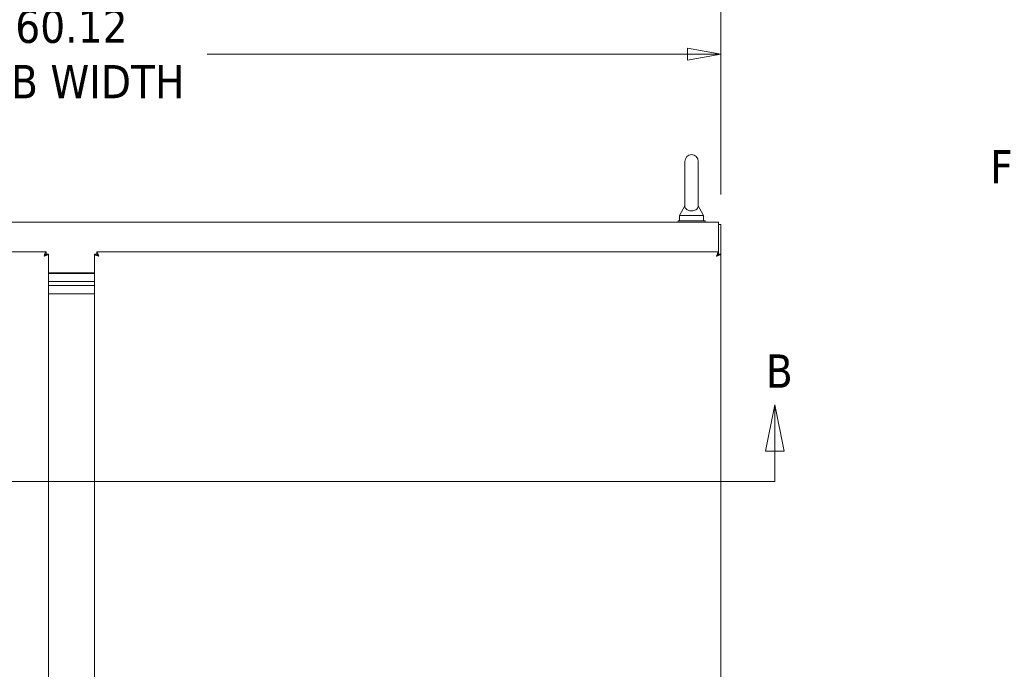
# Model space of a CAD drawing. Header units: inches. Extents: x 11 to 361, y 7 to 222.
# Tile 76 of 174: x 100 to 145, y 155 to 185. Entities that reach past the tile are written whole.
import ezdxf

# ---------------------------------------------------------------- set-up
doc = ezdxf.new("R2010")
doc.units = ezdxf.units.IN
doc.header["$LTSCALE"] = 22
doc.header["$MEASUREMENT"] = 0
doc.linetypes.add('DOUBLE_DASH_CHAIN', pattern=[1.2403, 0.6614, -0.0827, 0.1654, -0.0827, 0.1654, -0.0827])
doc.layers.get('0').update_dxf_attribs({"lineweight": 0})
for name, color, linetype, lineweight in [('Dimension (ANSI)', 7, 'Continuous', 5), ('Section Line (ANSI)', 7, 'DOUBLE_DASH_CHAIN', 5), ('Visible (ANSI)', 7, 'Continuous', 5)]:
    doc.layers.add(name, color=color, linetype=linetype, lineweight=lineweight)
doc.styles.add('Note Text (ANSI)', font='tahoma.ttf')
doc.styles.add('ROMANS', font='tahoma.ttf')
doc.dimstyles.new('Default (ANSI)', dxfattribs={"dimscale": 22, "dimtxt": 0.07, "dimasz": 0.07, "dimexe": 0.125, "dimexo": 0.0625, "dimgap": 0.031496, "dimtad": 0, "dimtih": 1, "dimtoh": 1, "dimrnd": 1e-08, "dimzin": 0, "dimdsep": 46, "dimtxsty": 'ROMANS', "dimblk": 'Filled-1', "dimcen": 0.09, "dimdle": 0.393701, "dimclrd": 256, "dimclre": 256, "dimclrt": 256, "dimadec": 0, "dimazin": 0, "dimtfac": 0.928571, "dimtofl": 0, "dimtmove": 0, "dimatfit": 3, "dimfxl": 1, "dimtolj": 1, "dimtzin": 0, "dimlwd": -1, "dimlwe": -1, "dimarcsym": 0})

# ---------------------------------------------------------------- blocks, each defined once
blk = doc.blocks.new('2dTransSection1')
at = {"layer": 'Section Line (ANSI)', "linetype": 'Continuous'}
for p, q in [((6.1134, 7.6204), (6.0939, 7.5224)), ((6.1134, 7.5224), (6.1134, 7.6204)), ((6.1329, 7.5224), (6.1134, 7.6204)), ((6.0939, 7.5224), (6.1329, 7.5224)), ((6.1134, 7.459), (6.1134, 7.5224)), ((5.7764, 7.459), (6.1134, 7.459))]:
    blk.add_line(p, q, dxfattribs=at)
at = {"layer": 'Section Line (ANSI)', "linetype": 'DOUBLE_DASH_CHAIN', "ltscale": 0.528822}
blk.add_line((3.1528, 7.459), (6.1134, 7.459), dxfattribs=at)
at = {"layer": 'Section Line (ANSI)', "linetype": 'Continuous', "flags": 128}
blk.add_lwpolyline([(6.1329, 7.5224), (6.1134, 7.6204), (6.0939, 7.5224), (6.1329, 7.5224)], dxfattribs=at)
at = {"layer": 'Section Line (ANSI)'}
blk.add_solid([(6.1329, 7.5224), (6.1134, 7.6204), (6.0939, 7.5224), (6.1329, 7.5224)], dxfattribs=at)
at = {"layer": 'Section Line (ANSI)', "insert": (6.0944, 7.6561), "char_height": 0.07, "attachment_point": 7, "style": 'Note Text (ANSI)'}
blk.add_mtext('B', dxfattribs=at)
blk = doc.blocks.new('Filled-1')
at = {"color": 0}
for p, q in [((0, 0), (-1, 0.179)), ((-1, 0.179), (-1, -0.179)), ((-1, 0), (0, 0)), ((-1, -0.179), (0, 0))]:
    blk.add_line(p, q, dxfattribs=at)
at = {"color": 0, "flags": 128}
blk.add_lwpolyline([(-1, -0.179), (0, 0), (-1, 0.179), (-1, -0.179)], dxfattribs=at)
at = {"color": 0}
blk.add_solid([(-1, -0.179), (0, 0), (-1, 0.179), (-1, -0.179)], dxfattribs=at)
blk = doc.blocks.new('*D17')
at = {"layer": 'Defpoints', "color": 0, "transparency": 16777216}
for p in [(156.325, 181.214), (156.325, 174.724), (155.45, 174.526)]:
    blk.add_point(p, dxfattribs=at)
at = {"layer": 'Dimension (ANSI)', "transparency": 16777216}
for p, q in [((155.45, 175.901), (155.45, 183.964)), ((156.325, 176.099), (156.325, 183.964)), ((153.91, 181.214), (152.37, 181.214)), ((157.865, 181.214), (159.405, 181.214))]:
    blk.add_line(p, q, dxfattribs=at)
at = {"layer": 'Dimension (ANSI)', "transparency": 16777216, "xscale": 1.54000000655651, "yscale": 1.54000000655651, "zscale": 1.54000000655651}
blk.add_blockref('Filled-1', (155.45, 181.214), dxfattribs=at)
at = {"layer": 'Dimension (ANSI)', "transparency": 16777216, "xscale": 1.54000000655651, "yscale": 1.54000000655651, "zscale": 1.54000000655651, "rotation": 180}
blk.add_blockref('Filled-1', (156.325, 181.214), dxfattribs=at)
at = {"layer": 'Dimension (ANSI)', "transparency": 16777216, "insert": (148.068, 181.214), "char_height": 1.54, "attachment_point": 5, "style": 'ROMANS'}
blk.add_mtext('\\A1;\\fTahoma|b0|i0;\\H1.5400;0.88\\P\\fTahoma|b0|i0;\\H1.5400;DOOR\\P\\fTahoma|b0|i0;\\H1.5400;FLANGE', dxfattribs=at)
blk = doc.blocks.new('*D18')
at = {"layer": 'Defpoints', "color": 0, "transparency": 16777216}
for p in [(131.99, 183.869), (71.865, 175.995), (131.99, 175.995)]:
    blk.add_point(p, dxfattribs=at)
at = {"layer": 'Dimension (ANSI)', "transparency": 16777216}
for p, q in [((71.865, 177.37), (71.865, 186.619)), ((131.99, 177.37), (131.99, 186.619)), ((73.405, 183.869), (95.643, 183.869)), ((130.45, 183.869), (108.213, 183.869))]:
    blk.add_line(p, q, dxfattribs=at)
at = {"layer": 'Dimension (ANSI)', "transparency": 16777216, "xscale": 1.54000000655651, "yscale": 1.54000000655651, "zscale": 1.54000000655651, "rotation": 180}
blk.add_blockref('Filled-1', (71.865, 183.869), dxfattribs=at)
at = {"layer": 'Dimension (ANSI)', "transparency": 16777216, "xscale": 1.54000000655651, "yscale": 1.54000000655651, "zscale": 1.54000000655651}
blk.add_blockref('Filled-1', (131.99, 183.869), dxfattribs=at)
at = {"layer": 'Dimension (ANSI)', "transparency": 16777216, "insert": (101.928, 183.869), "char_height": 1.54, "attachment_point": 5, "style": 'ROMANS'}
blk.add_mtext('\\A1;\\fTahoma|b0|i0;\\H1.5400;60.12\\P\\fTahoma|b0|i0;\\H1.5400;TUB WIDTH', dxfattribs=at)

msp = doc.modelspace()

# ---------------------------------------------------------------- linework, layer by layer
at = {"layer": 'Visible (ANSI)'}
for p, q in [((130.32639, 178.91135), (130.32639, 176.85135)), ((130.94639, 176.85135), (130.94639, 178.91135)), ((130.32639, 176.85135), (130.07639, 176.41135)), ((130.07639, 176.41135), (131.19639, 176.41135)), ((130.07639, 176.41135), (130.07639, 176.16135)), ((130.94639, 176.85135), (131.19639, 176.41135)), ((131.19639, 176.41135), (131.19639, 176.16135)), ((71.96939, 176.09885), (131.88639, 176.09885)), ((130.01139, 176.16135), (131.26139, 176.16135)), ((130.01139, 176.09885), (130.01139, 176.16135)), ((131.26139, 176.09885), (131.26139, 176.16135)), ((131.88639, 175.85423), (131.88639, 176.09885)), ((131.88639, 175.99485), (131.99039, 175.99485)), ((131.99039, 174.61915), (131.99039, 175.99485)), ((131.88639, 175.85423), (131.88639, 174.72385)), ((71.9661, 174.72385), (100.75668, 174.72385)), ((100.75668, 174.61985), (100.75668, 174.72385)), ((100.75739, 174.61915), (100.86139, 174.61915)), ((100.86139, 174.61915), (100.86139, 115.45356)), ((102.99439, 115.45356), (102.99439, 174.61915)), ((103.09839, 174.61915), (102.99439, 174.61915)), ((103.0991, 174.72385), (131.88968, 174.72385)), ((103.0991, 174.61985), (103.0991, 174.72385)), ((131.88639, 174.61971), (131.88639, 174.60178)), ((131.88968, 174.72385), (131.88968, 174.61985)), ((131.89039, 174.61915), (131.99439, 174.61915)), ((131.99439, 174.61915), (131.99439, 115.45356)), ((102.99439, 173.74555), (100.86139, 173.74555)), ((100.86139, 173.72385), (102.99439, 173.72385)), ((102.99439, 173.34885), (100.86139, 173.34885)), ((100.86139, 173.34885), (102.99439, 173.34885)), ((100.86139, 173.16135), (102.99439, 173.16135)), ((102.99439, 173.16135), (100.86139, 173.16135)), ((102.99439, 172.78635), (100.86139, 172.78635))]:
    msp.add_line(p, q, dxfattribs=at)
msp.add_arc((130.63639, 178.91135), 0.31, 0, 180, dxfattribs=at)
for points, knots in [([(130.94639, 176.85135), (130.94639, 176.85135), (130.94655, 176.84761), (130.94531, 176.82625), (130.94307, 176.80572), (130.92481, 176.75391), (130.90629, 176.72376), (130.85507, 176.67771), (130.82737, 176.66014), (130.76579, 176.63482), (130.73427, 176.62621), (130.66889, 176.61681), (130.63649, 176.61565), (130.57324, 176.62012), (130.54346, 176.62546), (130.48593, 176.64218), (130.45937, 176.65383), (130.40909, 176.68396), (130.38745, 176.70312), (130.348, 176.752), (130.33715, 176.78068), (130.32712, 176.8232), (130.3265, 176.84151), (130.32638, 176.85037), (130.32639, 176.85135), (130.32639, 176.85135)], [0, 0, 0, 0, 0.062924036, 0.062924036, 0.149070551, 0.149070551, 0.256105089, 0.256105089, 0.336115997, 0.336115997, 0.403282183, 0.403282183, 0.465369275, 0.465369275, 0.525647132, 0.525647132, 0.591433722, 0.591433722, 0.670793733, 0.670793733, 0.782590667, 0.782590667, 0.884723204, 0.884723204, 0.914238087, 0.914238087, 0.914238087, 0.914238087]), ([(100.75668, 174.72385), (100.73822, 174.72385), (100.71975, 174.6931), (100.70128, 174.64348), (100.68873, 174.60977), (100.67619, 174.56799), (100.66364, 174.5261)], [0, 0, 0, 0, 0.93532717, 0.93532717, 0.93532717, 1.57079633, 1.57079633, 1.57079633, 1.57079633]), ([(100.66364, 174.5261), (100.6859, 174.56133), (100.70815, 174.59566), (100.73041, 174.61078), (100.73917, 174.61673), (100.74793, 174.61985), (100.75668, 174.61985)], [0, 0, 0, 0, 1.12719708, 1.12719708, 1.12719708, 1.57079633, 1.57079633, 1.57079633, 1.57079633]), ([(100.66364, 174.5261), (100.69887, 174.54836), (100.7332, 174.57061), (100.74832, 174.59287), (100.75427, 174.60163), (100.75739, 174.61039), (100.75739, 174.61915)], [0, 0, 0, 0, 1.12719708, 1.12719708, 1.12719708, 1.57079633, 1.57079633, 1.57079633, 1.57079633]), ([(100.66364, 174.5261), (100.72509, 174.54451), (100.7858, 174.56292), (100.82242, 174.58132), (100.83666, 174.58848), (100.84738, 174.59563), (100.85389, 174.60278)], [0, 0, 0, 0, 0.9322262, 0.9322262, 0.9322262, 1.29453309, 1.29453309, 1.29453309, 1.29453309]), ([(103.00189, 174.60278), (103.01865, 174.58438), (103.06459, 174.56597), (103.12205, 174.54756), (103.14438, 174.54041), (103.16826, 174.53326), (103.19214, 174.5261)], [0.27626323, 0.27626323, 0.27626323, 0.27626323, 1.20848944, 1.20848944, 1.20848944, 1.57079633, 1.57079633, 1.57079633, 1.57079633]), ([(103.19214, 174.5261), (103.15692, 174.54836), (103.12258, 174.57061), (103.10746, 174.59287), (103.10152, 174.60163), (103.09839, 174.61039), (103.09839, 174.61915)], [0, 0, 0, 0, 1.12719708, 1.12719708, 1.12719708, 1.57079633, 1.57079633, 1.57079633, 1.57079633]), ([(103.19214, 174.5261), (103.17367, 174.58776), (103.15521, 174.64866), (103.13674, 174.68525), (103.12419, 174.71011), (103.11164, 174.72385), (103.0991, 174.72385)], [0, 0, 0, 0, 0.93532717, 0.93532717, 0.93532717, 1.57079633, 1.57079633, 1.57079633, 1.57079633]), ([(103.19214, 174.5261), (103.16989, 174.56133), (103.14763, 174.59566), (103.12537, 174.61078), (103.11662, 174.61673), (103.10786, 174.61985), (103.0991, 174.61985)], [0, 0, 0, 0, 1.12719708, 1.12719708, 1.12719708, 1.57079633, 1.57079633, 1.57079633, 1.57079633]), ([(131.87332, 174.71635), (131.86097, 174.70511), (131.8486, 174.68106), (131.83624, 174.64868), (131.82304, 174.6141), (131.80984, 174.57017), (131.79664, 174.5261)], [-0.824125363, -0.824125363, -0.824125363, -0.824125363, -0.425610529, -0.425610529, -0.425610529, 0, 0, 0, 0]), ([(131.79664, 174.5261), (131.81811, 174.56008), (131.83958, 174.59331), (131.86105, 174.60911), (131.87059, 174.61613), (131.88014, 174.61985), (131.88968, 174.61985)], [0, 0, 0, 0, 0.69221782, 0.69221782, 0.69221782, 1, 1, 1, 1]), ([(131.99439, 174.61915), (131.99439, 174.60133), (131.96589, 174.58352), (131.91922, 174.5657), (131.88463, 174.5525), (131.84071, 174.5393), (131.79664, 174.5261)], [-1, -1, -1, -1, -0.425610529, -0.425610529, -0.425610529, 0, 0, 0, 0]), ([(131.79664, 174.5261), (131.83062, 174.54757), (131.86385, 174.56904), (131.87965, 174.59051), (131.88667, 174.60005), (131.89039, 174.6096), (131.89039, 174.61915)], [0, 0, 0, 0, 0.69221782, 0.69221782, 0.69221782, 1, 1, 1, 1])]:
    msp.add_open_spline(points, degree=3, knots=knots, dxfattribs=at)
for points in [[(100.85389, 174.60278), (100.85886, 174.60824), (100.86139, 174.61369), (100.86139, 174.61915)], [(102.99439, 174.61915), (102.99439, 174.61369), (102.99692, 174.60824), (103.00189, 174.60278)], [(131.88968, 174.72385), (131.88423, 174.72385), (131.87877, 174.72132), (131.87332, 174.71635)]]:
    msp.add_open_spline(points, degree=3, dxfattribs=at)

# ---------------------------------------------------------------- block references
at = {"layer": 'Section Line (ANSI)', "xscale": 22, "yscale": 22, "zscale": 22}
msp.add_blockref('2dTransSection1', (0, 0), dxfattribs=at)

# ---------------------------------------------------------------- dimensions: what is measured, and where the dimension line sits
at = {"layer": 'Dimension (ANSI)'}
dim = msp.add_linear_dim(base=(131.9903909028, 183.8688688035), p1=(71.8653909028, 175.9948530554), p2=(131.9903909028, 175.9948530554), angle=180, text='\\fTahoma|b0|i0;\\H1.5400;<>\\P\\fTahoma|b0|i0;\\H1.5400;TUB WIDTH', dimstyle='Default (ANSI)', override={"dimgap": 0.031496, "dimtih": 0, "dimtoh": 0, "dimdec": 2, "dimtol": 0, "dimlim": 0, "dimtp": 0, "dimtm": 0, "dimtdec": 2, "dimatfit": 1}, dxfattribs=at)
dim.commit()
dim.dimension.update_dxf_attribs({"geometry": '*D18', "text_midpoint": (101.9278909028, 183.8688688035), "dimtype": 160})
dim = msp.add_linear_dim(base=(156.3249873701, 181.2144585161), p1=(155.4499873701, 174.5261030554), p2=(156.3249873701, 174.7238530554), text='\\fTahoma|b0|i0;\\H1.5400;<>\\P\\fTahoma|b0|i0;\\H1.5400;DOOR\\P\\fTahoma|b0|i0;\\H1.5400;FLANGE', dimstyle='Default (ANSI)', override={"dimgap": 0.031496, "dimtih": 0, "dimtoh": 0, "dimdec": 2, "dimtol": 0, "dimlim": 0, "dimtp": 0, "dimtm": 0, "dimtdec": 2, "dimatfit": 1}, dxfattribs=at)
dim.commit()
dim.dimension.update_dxf_attribs({"geometry": '*D17', "text_midpoint": (148.0675373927, 181.2144585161), "dimtype": 160})

doc.saveas('drawing.dxf')
